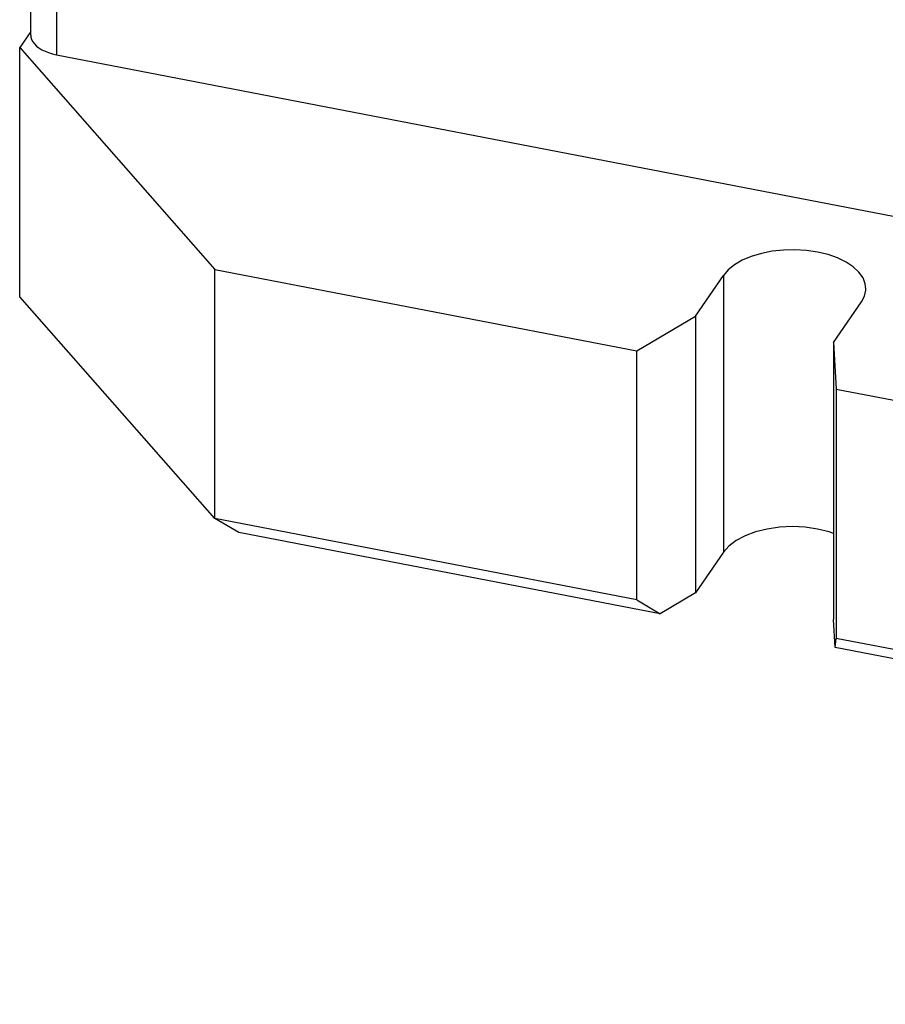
# Model space of a CAD drawing. Extents: x -837 to -216, y -123 to 601.
# Tile 65 of 136: x -401 to -374, y 384 to 414. Entities that reach past the tile are written whole.
import ezdxf

# ---------------------------------------------------------------- set-up
doc = ezdxf.new("R2010")
doc.units = 0
doc.header["$LTSCALE"] = 23.1
doc.layers.add('HEATSINK_AM_0', color=7, linetype='CONTINUOUS')

msp = doc.modelspace()

# ---------------------------------------------------------------- linework, layer by layer
at = {"layer": 'HEATSINK_AM_0', "color": 7}
for p, q in [((-400.597, 413.484), (-400.597, 465.992)), ((-399.808, 465.394), (-399.808, 412.886)), ((-400.597, 413.596), (-400.935, 413.104)), ((-400.935, 413.104), (-394.959, 406.312)), ((-400.935, 405.471), (-400.935, 413.104)), ((-399.808, 412.886), (-374.187, 407.945)), ((-394.959, 406.312), (-382.038, 403.82)), ((-394.959, 398.679), (-394.959, 406.312)), ((-380.243, 404.883), (-379.388, 406.128)), ((-379.388, 406.128), (-379.388, 397.648)), ((-394.959, 398.679), (-400.935, 405.471)), ((-376.014, 404.068), (-375.159, 405.313)), ((-382.038, 403.82), (-380.243, 404.883)), ((-380.243, 404.883), (-380.243, 396.403)), ((-382.038, 396.187), (-382.038, 403.82)), ((-376.014, 404.068), (-375.93, 402.642)), ((-376.014, 404.068), (-376.014, 395.587)), ((-375.93, 402.642), (-320.018, 391.858)), ((-375.93, 402.642), (-375.93, 395.009)), ((-394.227, 398.254), (-394.959, 398.679)), ((-382.038, 396.187), (-394.959, 398.679)), ((-381.32, 395.765), (-394.227, 398.254)), ((-379.388, 397.648), (-380.243, 396.403)), ((-380.243, 396.403), (-381.32, 395.765)), ((-382.038, 396.187), (-381.32, 395.765)), ((-375.964, 394.732), (-376.014, 395.587)), ((-375.964, 394.732), (-375.93, 395.009)), ((-320.018, 384.226), (-375.93, 395.009)), ((-319.3, 383.803), (-375.964, 394.732))]:
    msp.add_line(p, q, dxfattribs=at)
for points in [[(-400.597, 413.484), (-400.591, 413.42), (-400.57, 413.349), (-400.535, 413.281), (-400.485, 413.215), (-400.421, 413.152), (-400.345, 413.094), (-400.257, 413.04), (-400.158, 412.992), (-400.049, 412.95), (-399.933, 412.915), (-399.808, 412.886)], [(-375.024, 405.72), (-375.041, 405.866), (-375.111, 406.049), (-375.235, 406.224), (-375.408, 406.387), (-375.628, 406.533), (-375.888, 406.66), (-376.183, 406.763), (-376.504, 406.841), (-376.844, 406.891), (-377.195, 406.912), (-377.548, 406.904), (-377.894, 406.867), (-378.224, 406.801), (-378.532, 406.709), (-378.808, 406.592), (-379.047, 406.455), (-379.239, 406.3), (-379.388, 406.128)], [(-375.159, 405.313), (-375.065, 405.495), (-375.025, 405.679), (-375.024, 405.72)], [(-376.014, 398.222), (-376.149, 398.273), (-376.504, 398.36), (-376.883, 398.414), (-377.274, 398.432), (-377.664, 398.414), (-378.043, 398.36), (-378.399, 398.273), (-378.719, 398.153), (-378.997, 398.006), (-379.219, 397.839), (-379.388, 397.648)]]:
    msp.add_lwpolyline(points, dxfattribs=at)

doc.saveas('drawing.dxf')
